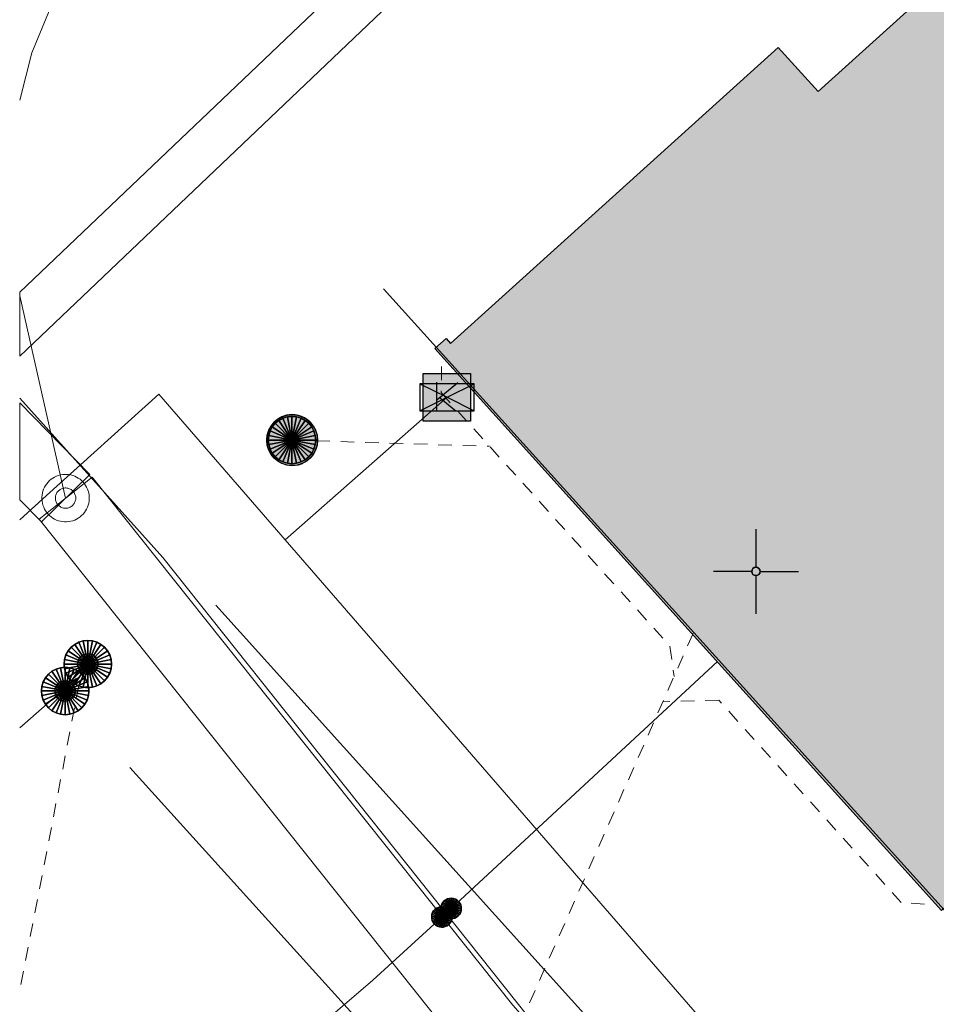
# Model space of a CAD drawing. Header units: metres. Extents: x 2695560 to 2696939, y 1260529 to 1262050.
# Tile 238 of 256: x 2695640 to 2695654, y 1261118 to 1261133. Entities that reach past the tile are written whole.
import ezdxf

# ---------------------------------------------------------------- set-up
doc = ezdxf.new("R2010")
doc.units = ezdxf.units.M
doc.linetypes.add('AUSGEZOGEN', pattern=[0])
doc.linetypes.add('VERDECKT2_S2', pattern=[0.36, 0.2, -0.16])
for name, color, linetype in [('XR$1$AV_Gebäudeflächen (BB)', 7, 'AUSGEZOGEN'), ('XR$1$AV_Koordinatennetzpunkte', 7, 'AUSGEZOGEN'), ('XR$1$AV_Linien (BB)', 7, 'AUSGEZOGEN'), ('XR$1$AW_LK_Schachtdeckel', 24, 'AUSGEZOGEN'), ('XR$1$Liegenschaftsgrenzen', 7, 'AUSGEZOGEN'), ('XR$1$PFAW', 255, 'AUSGEZOGEN'), ('XR$1$PFWFM', 255, 'AUSGEZOGEN'), ('XR$1$RP_Abstandslinie', 7, 'AUSGEZOGEN'), ('XR$1$TV_LK_KNOTEN', 92, 'AUSGEZOGEN')]:
    doc.layers.add(name, color=color, linetype=linetype)
for name, color, linetype, lineweight in [('XR$2$ABW-Linie-M-ungenau-tot', 6, 'AUSGEZOGEN', 18), ('XR$2$ABW-Linie-R-genau', 4, 'AUSGEZOGEN', 18), ('XR$2$ABW-Linie-R-ungenau', 4, 'VERDECKT2_S2', 18), ('XR$2$ABW-Punkt', 6, 'AUSGEZOGEN', 18), ('XR$2$ELE-Flaeche-oberirdisch', 1, 'AUSGEZOGEN', 18), ('XR$2$GAS-Linie-genau', 12, 'AUSGEZOGEN', 18), ('XR$2$GAS-Punkt', 12, 'AUSGEZOGEN', 18), ('XR$2$KOM-Flaeche-U-oberirdisch', 91, 'AUSGEZOGEN', 18), ('XR$2$KOM-Linie-U-genau', 91, 'AUSGEZOGEN', 18), ('XR$2$KOM-LinieFlaeche-U-genau', 91, 'AUSGEZOGEN', 18), ('XR$2$KOM-Punkt-U', 91, 'AUSGEZOGEN', 18)]:
    doc.layers.add(name, color=color, linetype=linetype, lineweight=lineweight)

# ---------------------------------------------------------------- blocks, each defined once
blk = doc.blocks.new('COMPLEXOBJECT_433')
at = {"layer": 'XR$1$AV_Linien (BB)', "color": 7, "linetype": 'AUSGEZOGEN', "transparency": 33554687}
blk.add_lwpolyline([(5640.763, 11122.104), (5654.337, 11107.093), (5658.999, 11101.891), (5688.312, 11069.393)], dxfattribs=at)
blk = doc.blocks.new('BAV2041')
at = {"color": 7, "transparency": 33554687}
for p, q in [((0, 0.5), (0, 0.05)), ((-0.05, 0), (-0.5, 0)), ((0.05, 0), (0.5, 0)), ((0, -0.05), (0, -0.5))]:
    blk.add_line(p, q, dxfattribs=at)
blk.add_circle((0, 0), 0.05, dxfattribs=at)
for start, end in [(90, 270), (270, 90)]:
    blk.add_arc((0, 0), 0.05, start, end, dxfattribs=at)
blk = doc.blocks.new('BAW2082')
at = {"layer": 'XR$1$PFAW', "transparency": 33554687}
blk.add_hatch(color=7, dxfattribs=at).paths.add_polyline_path([(0.509, -0.003), (0.499, 0.098), (0.469, 0.194), (0.42, 0.283), (0.354, 0.359), (0.274, 0.421), (0.183, 0.466), (0.085, 0.491), (-0.016, 0.496), (-0.116, 0.481), (-0.211, 0.446), (-0.297, 0.392), (-0.37, 0.323), (-0.428, 0.24), (-0.468, 0.147), (-0.488, 0.047), (-0.488, -0.054), (-0.468, -0.153), (-0.428, -0.246), (-0.37, -0.329), (-0.297, -0.398), (-0.211, -0.452), (-0.116, -0.487), (-0.016, -0.502), (0.085, -0.497), (0.183, -0.472), (0.274, -0.427), (0.354, -0.366), (0.42, -0.289), (0.469, -0.2), (0.499, -0.104)])
at = {"transparency": 33554687}
for start, end in [(91.1948, 268.8052), (268.8052, 91.1948)]:
    blk.add_arc((0.01, 0), 0.5, start, end, dxfattribs=at)
at = {"layer": 'XR$1$PFAW', "transparency": 33554687}
blk.add_circle((0.009, -0.003), 0.5, dxfattribs=at)
blk = doc.blocks.new('BTV1')
at = {"layer": 'XR$1$PFWFM', "transparency": 33554687}
blk.add_hatch(color=7, dxfattribs=at).paths.add_polyline_path([(-0.5, 0.5), (-0.5, -0.5), (0.5, -0.5), (0.5, 0.5)])
at = {"color": 92, "transparency": 33554687}
for p, q in [((-0.219, 0.321), (-0.219, -0.298)), ((-0.208, -0.05), (0.23, 0.31)), ((-0.159, 0.001), (0.192, -0.283))]:
    blk.add_line(p, q, dxfattribs=at)
blk.add_polyline3d([(-0.5, 0.5, 0.993), (0.5, 0.5, 0.993), (0.5, -0.5, 0.993), (-0.5, -0.5, 0.993)], close=True, dxfattribs=at)
blk = doc.blocks.new('KOM-BAUWERK-U')
at = {"layer": 'XR$2$KOM-Punkt-U', "linetype": 'AUSGEZOGEN', "lineweight": 25, "transparency": 33554687}
blk.add_polyline3d([(-400, -200, 2500), (400, -200, 2500), (400, 200, 2500), (-400, 200, 2500)], close=True, dxfattribs=at)
for points in [[(-400, 200, 2500), (0, 0, 2500), (400, -200, 2500)], [(-400, -200, 2500), (0, 0, 2500), (400, 200, 2500)]]:
    blk.add_polyline3d(points, dxfattribs=at)
blk = doc.blocks.new('GAS-BOGEN_VERTIKAL')
at = {"layer": 'XR$2$GAS-Punkt', "linetype": 'AUSGEZOGEN', "true_color": 0xc50000, "transparency": 33554687}
blk.add_hatch(color=12, dxfattribs=at).paths.add_polyline_path([(0, -150), (15, -149), (30, -147), (45, -143), (59, -138), (73, -131), (86, -123), (98, -114), (109, -103), (119, -92), (127, -79), (135, -66), (141, -52), (145, -38), (148, -23), (150, -8), (150, 8), (148, 23), (145, 38), (141, 52), (135, 66), (127, 79), (119, 92), (109, 103), (98, 114), (86, 123), (73, 131), (59, 138), (45, 143), (30, 147), (15, 149), (0, 150), (-15, 149), (-30, 147), (-45, 143), (-59, 138), (-73, 131), (-86, 123), (-98, 114), (-109, 103), (-119, 92), (-127, 79), (-135, 66), (-141, 52), (-145, 38), (-148, 23), (-150, 8), (-150, -8), (-148, -23), (-145, -38), (-141, -52), (-135, -66), (-127, -79), (-119, -92), (-109, -103), (-98, -114), (-86, -123), (-73, -131), (-59, -138), (-45, -143), (-30, -147), (-15, -149)])
at = {"layer": 'XR$2$GAS-Punkt', "linetype": 'AUSGEZOGEN', "lineweight": 25, "transparency": 33554687}
for points in [[(-29, 147, 2500), (0, 0, 2500), (-57, 139, 2500)], [(-29, 147), (0, 0), (-57, 139)], [(-29, 147, 2500), (-29, 147), (-57, 139), (-57, 139, 2500)], [(0, 150, 2500), (0, 0, 2500), (-29, 147, 2500)], [(0, 150), (0, 0), (-29, 147)], [(0, 150, 2500), (0, 150), (-29, 147), (-29, 147, 2500)], [(29, 147, 2500), (0, 0, 2500), (0, 150, 2500)], [(29, 147), (0, 0), (0, 150)], [(29, 147, 2500), (29, 147), (0, 150), (0, 150, 2500)], [(57, 139, 2500), (0, 0, 2500), (29, 147, 2500)], [(57, 139), (0, 0), (29, 147)], [(57, 139, 2500), (57, 139), (29, 147), (29, 147, 2500)], [(-147, 29, 2500), (0, 0, 2500), (-150, 0, 2500)], [(-147, 29), (0, 0), (-150, 0)], [(-147, 29, 2500), (-147, 29), (-150, 0), (-150, 0, 2500)], [(-150, 0, 2500), (0, 0, 2500), (-147, -29, 2500)], [(-150, 0), (0, 0), (-147, -29)], [(-139, 57, 2500), (0, 0, 2500), (-147, 29, 2500)], [(-139, 57), (0, 0), (-147, 29)], [(-139, 57, 2500), (-139, 57), (-147, 29), (-147, 29, 2500)], [(-147, -29, 2500), (0, 0, 2500), (-139, -57, 2500)], [(-147, -29), (0, 0), (-139, -57)], [(-125, 83, 2500), (0, 0, 2500), (-139, 57, 2500)], [(-125, 83), (0, 0), (-139, 57)], [(-125, 83, 2500), (-125, 83), (-139, 57), (-139, 57, 2500)], [(-139, -57, 2500), (0, 0, 2500), (-125, -83, 2500)], [(-139, -57), (0, 0), (-125, -83)], [(-106, 106, 2500), (0, 0, 2500), (-125, 83, 2500)], [(-106, 106), (0, 0), (-125, 83)], [(-106, 106, 2500), (-106, 106), (-125, 83), (-125, 83, 2500)], [(-125, -83, 2500), (0, 0, 2500), (-106, -106, 2500)], [(-125, -83), (0, 0), (-106, -106)], [(-83, 125, 2500), (0, 0, 2500), (-106, 106, 2500)], [(-83, 125), (0, 0), (-106, 106)], [(-83, 125, 2500), (-83, 125), (-106, 106), (-106, 106, 2500)], [(-106, -106, 2500), (0, 0, 2500), (-83, -125, 2500)], [(-106, -106), (0, 0), (-83, -125)], [(-57, 139, 2500), (0, 0, 2500), (-83, 125, 2500)], [(-57, 139), (0, 0), (-83, 125)], [(-57, 139, 2500), (-57, 139), (-83, 125), (-83, 125, 2500)], [(-83, -125, 2500), (0, 0, 2500), (-57, -139, 2500)], [(-83, -125), (0, 0), (-57, -139)], [(-57, -139, 2500), (0, 0, 2500), (-29, -147, 2500)], [(-57, -139), (0, 0), (-29, -147)], [(-29, -147, 2500), (0, 0, 2500), (0, -150, 2500)], [(-29, -147), (0, 0), (0, -150)], [(83, 125, 2500), (0, 0, 2500), (57, 139, 2500)], [(83, 125), (0, 0), (57, 139)], [(106, 106, 2500), (0, 0, 2500), (83, 125, 2500)], [(106, 106), (0, 0), (83, 125)], [(125, 83, 2500), (0, 0, 2500), (106, 106, 2500)], [(125, 83), (0, 0), (106, 106)], [(139, 57, 2500), (0, 0, 2500), (125, 83, 2500)], [(139, 57), (0, 0), (125, 83)], [(147, 29, 2500), (0, 0, 2500), (139, 57, 2500)], [(147, 29), (0, 0), (139, 57)], [(150, 0, 2500), (0, 0, 2500), (147, 29, 2500)], [(150, 0), (0, 0), (147, 29)], [(0, -150, 2500), (0, 0, 2500), (29, -147, 2500)], [(29, -147, 2500), (0, 0, 2500), (57, -139, 2500)], [(57, -139, 2500), (0, 0, 2500), (83, -125, 2500)], [(83, -125, 2500), (0, 0, 2500), (106, -106, 2500)], [(106, -106, 2500), (0, 0, 2500), (125, -83, 2500)], [(125, -83, 2500), (0, 0, 2500), (139, -57, 2500)], [(139, -57, 2500), (0, 0, 2500), (147, -29, 2500)], [(147, -29, 2500), (0, 0, 2500), (150, 0, 2500)], [(0, -150), (0, 0), (29, -147)], [(29, -147), (0, 0), (57, -139)], [(57, -139), (0, 0), (83, -125)], [(83, -125), (0, 0), (106, -106)], [(106, -106), (0, 0), (125, -83)], [(125, -83), (0, 0), (139, -57)], [(139, -57), (0, 0), (147, -29)], [(147, -29), (0, 0), (150, 0)], [(83, 125, 2500), (83, 125), (57, 139), (57, 139, 2500)], [(106, 106, 2500), (106, 106), (83, 125), (83, 125, 2500)], [(125, 83, 2500), (125, 83), (106, 106), (106, 106, 2500)], [(139, 57, 2500), (139, 57), (125, 83), (125, 83, 2500)], [(147, 29, 2500), (147, 29), (139, 57), (139, 57, 2500)], [(150, 0, 2500), (150, 0), (147, 29), (147, 29, 2500)], [(-150, 0, 2500), (-150, 0), (-147, -29), (-147, -29, 2500)], [(-147, -29, 2500), (-147, -29), (-139, -57), (-139, -57, 2500)], [(-139, -57, 2500), (-139, -57), (-125, -83), (-125, -83, 2500)], [(-125, -83, 2500), (-125, -83), (-106, -106), (-106, -106, 2500)], [(-106, -106, 2500), (-106, -106), (-83, -125), (-83, -125, 2500)], [(-83, -125, 2500), (-83, -125), (-57, -139), (-57, -139, 2500)], [(-57, -139, 2500), (-57, -139), (-29, -147), (-29, -147, 2500)], [(29, -147, 2500), (29, -147), (57, -139), (57, -139, 2500)], [(57, -139, 2500), (57, -139), (83, -125), (83, -125, 2500)], [(83, -125, 2500), (83, -125), (106, -106), (106, -106, 2500)], [(106, -106, 2500), (106, -106), (125, -83), (125, -83, 2500)], [(125, -83, 2500), (125, -83), (139, -57), (139, -57, 2500)], [(139, -57, 2500), (139, -57), (147, -29), (147, -29, 2500)], [(147, -29, 2500), (147, -29), (150, 0), (150, 0, 2500)], [(-29, -147, 2500), (-29, -147), (0, -150), (0, -150, 2500)], [(0, -150, 2500), (0, -150), (29, -147), (29, -147, 2500)]]:
    blk.add_3dface(points, dxfattribs=at)
blk = doc.blocks.new('ABW-SCHLAMMSAMMLER_RUND')
at = {"layer": 'XR$2$ABW-Punkt', "linetype": 'AUSGEZOGEN', "lineweight": 13, "transparency": 33554687}
for p, q in [((-70, 75, 2500), (70, 75, 2500)), ((-70, -75, 2500), (70, -75, 2500))]:
    blk.add_line(p, q, dxfattribs=at)
blk.add_polyline3d([(90, 0, 2500), (0, 0, 2500), (-90, 0, 2500)], dxfattribs=at)
at = {"layer": 'XR$2$ABW-Punkt', "linetype": 'AUSGEZOGEN', "lineweight": 25, "transparency": 33554687}
for points in [[(-29, 147, 2500), (0, 0, 2500), (-57, 139, 2500)], [(-29, 147), (0, 0), (-57, 139)], [(-29, 147, 2500), (-29, 147), (-57, 139), (-57, 139, 2500)], [(0, 150, 2500), (0, 0, 2500), (-29, 147, 2500)], [(0, 150), (0, 0), (-29, 147)], [(0, 150, 2500), (0, 150), (-29, 147), (-29, 147, 2500)], [(29, 147, 2500), (0, 0, 2500), (0, 150, 2500)], [(29, 147), (0, 0), (0, 150)], [(29, 147, 2500), (29, 147), (0, 150), (0, 150, 2500)], [(57, 139, 2500), (0, 0, 2500), (29, 147, 2500)], [(57, 139), (0, 0), (29, 147)], [(57, 139, 2500), (57, 139), (29, 147), (29, 147, 2500)], [(-147, 29, 2500), (0, 0, 2500), (-150, 0, 2500)], [(-147, 29), (0, 0), (-150, 0)], [(-147, 29, 2500), (-147, 29), (-150, 0), (-150, 0, 2500)], [(-150, 0, 2500), (0, 0, 2500), (-147, -29, 2500)], [(-150, 0), (0, 0), (-147, -29)], [(-139, 57, 2500), (0, 0, 2500), (-147, 29, 2500)], [(-139, 57), (0, 0), (-147, 29)], [(-139, 57, 2500), (-139, 57), (-147, 29), (-147, 29, 2500)], [(-147, -29, 2500), (0, 0, 2500), (-139, -57, 2500)], [(-147, -29), (0, 0), (-139, -57)], [(-125, 83, 2500), (0, 0, 2500), (-139, 57, 2500)], [(-125, 83), (0, 0), (-139, 57)], [(-125, 83, 2500), (-125, 83), (-139, 57), (-139, 57, 2500)], [(-139, -57, 2500), (0, 0, 2500), (-125, -83, 2500)], [(-139, -57), (0, 0), (-125, -83)], [(-106, 106, 2500), (0, 0, 2500), (-125, 83, 2500)], [(-106, 106), (0, 0), (-125, 83)], [(-106, 106, 2500), (-106, 106), (-125, 83), (-125, 83, 2500)], [(-125, -83, 2500), (0, 0, 2500), (-106, -106, 2500)], [(-125, -83), (0, 0), (-106, -106)], [(-83, 125, 2500), (0, 0, 2500), (-106, 106, 2500)], [(-83, 125), (0, 0), (-106, 106)], [(-83, 125, 2500), (-83, 125), (-106, 106), (-106, 106, 2500)], [(-106, -106, 2500), (0, 0, 2500), (-83, -125, 2500)], [(-106, -106), (0, 0), (-83, -125)], [(-57, 139, 2500), (0, 0, 2500), (-83, 125, 2500)], [(-57, 139), (0, 0), (-83, 125)], [(-57, 139, 2500), (-57, 139), (-83, 125), (-83, 125, 2500)], [(-83, -125, 2500), (0, 0, 2500), (-57, -139, 2500)], [(-83, -125), (0, 0), (-57, -139)], [(-57, -139, 2500), (0, 0, 2500), (-29, -147, 2500)], [(-57, -139), (0, 0), (-29, -147)], [(-29, -147, 2500), (0, 0, 2500), (0, -150, 2500)], [(-29, -147), (0, 0), (0, -150)], [(83, 125, 2500), (0, 0, 2500), (57, 139, 2500)], [(83, 125), (0, 0), (57, 139)], [(106, 106, 2500), (0, 0, 2500), (83, 125, 2500)], [(106, 106), (0, 0), (83, 125)], [(125, 83, 2500), (0, 0, 2500), (106, 106, 2500)], [(125, 83), (0, 0), (106, 106)], [(139, 57, 2500), (0, 0, 2500), (125, 83, 2500)], [(139, 57), (0, 0), (125, 83)], [(147, 29, 2500), (0, 0, 2500), (139, 57, 2500)], [(147, 29), (0, 0), (139, 57)], [(150, 0, 2500), (0, 0, 2500), (147, 29, 2500)], [(150, 0), (0, 0), (147, 29)], [(0, -150, 2500), (0, 0, 2500), (29, -147, 2500)], [(29, -147, 2500), (0, 0, 2500), (57, -139, 2500)], [(57, -139, 2500), (0, 0, 2500), (83, -125, 2500)], [(83, -125, 2500), (0, 0, 2500), (106, -106, 2500)], [(106, -106, 2500), (0, 0, 2500), (125, -83, 2500)], [(125, -83, 2500), (0, 0, 2500), (139, -57, 2500)], [(139, -57, 2500), (0, 0, 2500), (147, -29, 2500)], [(147, -29, 2500), (0, 0, 2500), (150, 0, 2500)], [(0, -150), (0, 0), (29, -147)], [(29, -147), (0, 0), (57, -139)], [(57, -139), (0, 0), (83, -125)], [(83, -125), (0, 0), (106, -106)], [(106, -106), (0, 0), (125, -83)], [(125, -83), (0, 0), (139, -57)], [(139, -57), (0, 0), (147, -29)], [(147, -29), (0, 0), (150, 0)], [(83, 125, 2500), (83, 125), (57, 139), (57, 139, 2500)], [(106, 106, 2500), (106, 106), (83, 125), (83, 125, 2500)], [(125, 83, 2500), (125, 83), (106, 106), (106, 106, 2500)], [(139, 57, 2500), (139, 57), (125, 83), (125, 83, 2500)], [(147, 29, 2500), (147, 29), (139, 57), (139, 57, 2500)], [(150, 0, 2500), (150, 0), (147, 29), (147, 29, 2500)], [(-150, 0, 2500), (-150, 0), (-147, -29), (-147, -29, 2500)], [(-147, -29, 2500), (-147, -29), (-139, -57), (-139, -57, 2500)], [(-139, -57, 2500), (-139, -57), (-125, -83), (-125, -83, 2500)], [(-125, -83, 2500), (-125, -83), (-106, -106), (-106, -106, 2500)], [(-106, -106, 2500), (-106, -106), (-83, -125), (-83, -125, 2500)], [(-83, -125, 2500), (-83, -125), (-57, -139), (-57, -139, 2500)], [(-57, -139, 2500), (-57, -139), (-29, -147), (-29, -147, 2500)], [(29, -147, 2500), (29, -147), (57, -139), (57, -139, 2500)], [(57, -139, 2500), (57, -139), (83, -125), (83, -125, 2500)], [(83, -125, 2500), (83, -125), (106, -106), (106, -106, 2500)], [(106, -106, 2500), (106, -106), (125, -83), (125, -83, 2500)], [(125, -83, 2500), (125, -83), (139, -57), (139, -57, 2500)], [(139, -57, 2500), (139, -57), (147, -29), (147, -29, 2500)], [(147, -29, 2500), (147, -29), (150, 0), (150, 0, 2500)], [(-29, -147, 2500), (-29, -147), (0, -150), (0, -150, 2500)], [(0, -150, 2500), (0, -150), (29, -147), (29, -147, 2500)]]:
    blk.add_3dface(points, dxfattribs=at)
blk = doc.blocks.new('ABW-KONTROLLSCHACHT')
at = {"layer": 'XR$2$ABW-Punkt', "linetype": 'AUSGEZOGEN', "lineweight": 25, "transparency": 33554687}
for points in [[(-194, 291, 2500), (0, 0, 2500), (-247, 247, 2500)], [(-194, 291), (0, 0), (-247, 247)], [(-194, 291, 2500), (-194, 291), (-247, 247), (-247, 247, 2500)], [(-134, 323, 2500), (0, 0, 2500), (-194, 291, 2500)], [(-134, 323), (0, 0), (-194, 291)], [(-134, 323, 2500), (-134, 323), (-194, 291), (-194, 291, 2500)], [(-68, 343, 2500), (0, 0, 2500), (-134, 323, 2500)], [(-68, 343), (0, 0), (-134, 323)], [(-68, 343, 2500), (-68, 343), (-134, 323), (-134, 323, 2500)], [(0, 350, 2500), (0, 0, 2500), (-68, 343, 2500)], [(0, 350), (0, 0), (-68, 343)], [(0, 350, 2500), (0, 350), (-68, 343), (-68, 343, 2500)], [(68, 343, 2500), (0, 0, 2500), (0, 350, 2500)], [(68, 343), (0, 0), (0, 350)], [(68, 343, 2500), (68, 343), (0, 350), (0, 350, 2500)], [(134, 323, 2500), (0, 0, 2500), (68, 343, 2500)], [(134, 323), (0, 0), (68, 343)], [(194, 291, 2500), (0, 0, 2500), (134, 323, 2500)], [(194, 291), (0, 0), (134, 323)], [(247, 247, 2500), (0, 0, 2500), (194, 291, 2500)], [(247, 247), (0, 0), (194, 291)], [(134, 323, 2500), (134, 323), (68, 343), (68, 343, 2500)], [(194, 291, 2500), (194, 291), (134, 323), (134, 323, 2500)], [(247, 247, 2500), (247, 247), (194, 291), (194, 291, 2500)], [(-291, 194, 2500), (0, 0, 2500), (-323, 134, 2500)], [(-291, 194), (0, 0), (-323, 134)], [(-291, 194, 2500), (-291, 194), (-323, 134), (-323, 134, 2500)], [(-247, 247, 2500), (0, 0, 2500), (-291, 194, 2500)], [(-247, 247), (0, 0), (-291, 194)], [(-247, 247, 2500), (-247, 247), (-291, 194), (-291, 194, 2500)], [(291, 194, 2500), (0, 0, 2500), (247, 247, 2500)], [(291, 194), (0, 0), (247, 247)], [(323, 134, 2500), (0, 0, 2500), (291, 194, 2500)], [(323, 134), (0, 0), (291, 194)], [(291, 194, 2500), (291, 194), (247, 247), (247, 247, 2500)], [(323, 134, 2500), (323, 134), (291, 194), (291, 194, 2500)], [(-343, 68, 2500), (0, 0, 2500), (-350, 0, 2500)], [(-343, 68), (0, 0), (-350, 0)], [(-343, 68, 2500), (-343, 68), (-350, 0), (-350, 0, 2500)], [(-350, 0, 2500), (0, 0, 2500), (-343, -68, 2500)], [(-350, 0), (0, 0), (-343, -68)], [(-323, 134, 2500), (0, 0, 2500), (-343, 68, 2500)], [(-323, 134), (0, 0), (-343, 68)], [(-323, 134, 2500), (-323, 134), (-343, 68), (-343, 68, 2500)], [(-343, -68, 2500), (0, 0, 2500), (-323, -134, 2500)], [(-343, -68), (0, 0), (-323, -134)], [(-323, -134, 2500), (0, 0, 2500), (-291, -194, 2500)], [(-323, -134), (0, 0), (-291, -194)], [(-291, -194, 2500), (0, 0, 2500), (-247, -247, 2500)], [(-291, -194), (0, 0), (-247, -247)], [(-247, -247, 2500), (0, 0, 2500), (-194, -291, 2500)], [(-247, -247), (0, 0), (-194, -291)], [(-194, -291, 2500), (0, 0, 2500), (-134, -323, 2500)], [(-194, -291), (0, 0), (-134, -323)], [(-134, -323, 2500), (0, 0, 2500), (-68, -343, 2500)], [(-134, -323), (0, 0), (-68, -343)], [(-68, -343, 2500), (0, 0, 2500), (0, -350, 2500)], [(-68, -343), (0, 0), (0, -350)], [(343, 68, 2500), (0, 0, 2500), (323, 134, 2500)], [(343, 68), (0, 0), (323, 134)], [(350, 0, 2500), (0, 0, 2500), (343, 68, 2500)], [(350, 0), (0, 0), (343, 68)], [(0, -350, 2500), (0, 0, 2500), (68, -343, 2500)], [(68, -343, 2500), (0, 0, 2500), (134, -323, 2500)], [(134, -323, 2500), (0, 0, 2500), (194, -291, 2500)], [(194, -291, 2500), (0, 0, 2500), (247, -247, 2500)], [(247, -247, 2500), (0, 0, 2500), (291, -194, 2500)], [(291, -194, 2500), (0, 0, 2500), (323, -134, 2500)], [(323, -134, 2500), (0, 0, 2500), (343, -68, 2500)], [(343, -68, 2500), (0, 0, 2500), (350, 0, 2500)], [(0, -350), (0, 0), (68, -343)], [(68, -343), (0, 0), (134, -323)], [(134, -323), (0, 0), (194, -291)], [(194, -291), (0, 0), (247, -247)], [(247, -247), (0, 0), (291, -194)], [(291, -194), (0, 0), (323, -134)], [(323, -134), (0, 0), (343, -68)], [(343, -68), (0, 0), (350, 0)], [(343, 68, 2500), (343, 68), (323, 134), (323, 134, 2500)], [(350, 0, 2500), (350, 0), (343, 68), (343, 68, 2500)], [(-350, 0, 2500), (-350, 0), (-343, -68), (-343, -68, 2500)], [(-343, -68, 2500), (-343, -68), (-323, -134), (-323, -134, 2500)], [(-323, -134, 2500), (-323, -134), (-291, -194), (-291, -194, 2500)], [(291, -194, 2500), (291, -194), (323, -134), (323, -134, 2500)], [(323, -134, 2500), (323, -134), (343, -68), (343, -68, 2500)], [(343, -68, 2500), (343, -68), (350, 0), (350, 0, 2500)], [(-291, -194, 2500), (-291, -194), (-247, -247), (-247, -247, 2500)], [(-247, -247, 2500), (-247, -247), (-194, -291), (-194, -291, 2500)], [(194, -291, 2500), (194, -291), (247, -247), (247, -247, 2500)], [(247, -247, 2500), (247, -247), (291, -194), (291, -194, 2500)], [(-194, -291, 2500), (-194, -291), (-134, -323), (-134, -323, 2500)], [(-134, -323, 2500), (-134, -323), (-68, -343), (-68, -343, 2500)], [(-68, -343, 2500), (-68, -343), (0, -350), (0, -350, 2500)], [(0, -350, 2500), (0, -350), (68, -343), (68, -343, 2500)], [(68, -343, 2500), (68, -343), (134, -323), (134, -323, 2500)], [(134, -323, 2500), (134, -323), (194, -291), (194, -291, 2500)]]:
    blk.add_3dface(points, dxfattribs=at)
blk = doc.blocks.new('ABW-EINLAUFSCHACHT_RUND')
at = {"layer": 'XR$2$ABW-Linie-M-ungenau-tot', "linetype": 'AUSGEZOGEN', "lineweight": 25, "transparency": 33554687}
for points in [[(-29, 147, 2500), (0, 0, 2500), (-57, 139, 2500)], [(-29, 147), (0, 0), (-57, 139)], [(-29, 147, 2500), (-29, 147), (-57, 139), (-57, 139, 2500)], [(0, 150, 2500), (0, 0, 2500), (-29, 147, 2500)], [(0, 150), (0, 0), (-29, 147)], [(0, 150, 2500), (0, 150), (-29, 147), (-29, 147, 2500)], [(29, 147, 2500), (0, 0, 2500), (0, 150, 2500)], [(29, 147), (0, 0), (0, 150)], [(29, 147, 2500), (29, 147), (0, 150), (0, 150, 2500)], [(57, 139, 2500), (0, 0, 2500), (29, 147, 2500)], [(57, 139), (0, 0), (29, 147)], [(57, 139, 2500), (57, 139), (29, 147), (29, 147, 2500)], [(-147, 29, 2500), (0, 0, 2500), (-150, 0, 2500)], [(-147, 29), (0, 0), (-150, 0)], [(-147, 29, 2500), (-147, 29), (-150, 0), (-150, 0, 2500)], [(-150, 0, 2500), (0, 0, 2500), (-147, -29, 2500)], [(-150, 0), (0, 0), (-147, -29)], [(-150, 0, 2500), (-150, 0), (-147, -29), (-147, -29, 2500)], [(-139, 57, 2500), (0, 0, 2500), (-147, 29, 2500)], [(-139, 57), (0, 0), (-147, 29)], [(-139, 57, 2500), (-139, 57), (-147, 29), (-147, 29, 2500)], [(-147, -29, 2500), (0, 0, 2500), (-139, -57, 2500)], [(-147, -29), (0, 0), (-139, -57)], [(-125, 83, 2500), (0, 0, 2500), (-139, 57, 2500)], [(-125, 83), (0, 0), (-139, 57)], [(-125, 83, 2500), (-125, 83), (-139, 57), (-139, 57, 2500)], [(-139, -57, 2500), (0, 0, 2500), (-125, -83, 2500)], [(-139, -57), (0, 0), (-125, -83)], [(-106, 106, 2500), (0, 0, 2500), (-125, 83, 2500)], [(-106, 106), (0, 0), (-125, 83)], [(-106, 106, 2500), (-106, 106), (-125, 83), (-125, 83, 2500)], [(-125, -83, 2500), (0, 0, 2500), (-106, -106, 2500)], [(-125, -83), (0, 0), (-106, -106)], [(-83, 125, 2500), (0, 0, 2500), (-106, 106, 2500)], [(-83, 125), (0, 0), (-106, 106)], [(-83, 125, 2500), (-83, 125), (-106, 106), (-106, 106, 2500)], [(-106, -106, 2500), (0, 0, 2500), (-83, -125, 2500)], [(-106, -106), (0, 0), (-83, -125)], [(-57, 139, 2500), (0, 0, 2500), (-83, 125, 2500)], [(-57, 139), (0, 0), (-83, 125)], [(-57, 139, 2500), (-57, 139), (-83, 125), (-83, 125, 2500)], [(-83, -125, 2500), (0, 0, 2500), (-57, -139, 2500)], [(-83, -125), (0, 0), (-57, -139)], [(-57, -139, 2500), (0, 0, 2500), (-29, -147, 2500)], [(-57, -139), (0, 0), (-29, -147)], [(-29, -147, 2500), (0, 0, 2500), (0, -150, 2500)], [(-29, -147), (0, 0), (0, -150)], [(83, 125, 2500), (0, 0, 2500), (57, 139, 2500)], [(83, 125), (0, 0), (57, 139)], [(106, 106, 2500), (0, 0, 2500), (83, 125, 2500)], [(106, 106), (0, 0), (83, 125)], [(125, 83, 2500), (0, 0, 2500), (106, 106, 2500)], [(125, 83), (0, 0), (106, 106)], [(139, 57, 2500), (0, 0, 2500), (125, 83, 2500)], [(139, 57), (0, 0), (125, 83)], [(147, 29, 2500), (0, 0, 2500), (139, 57, 2500)], [(147, 29), (0, 0), (139, 57)], [(150, 0, 2500), (0, 0, 2500), (147, 29, 2500)], [(150, 0), (0, 0), (147, 29)], [(0, -150, 2500), (0, 0, 2500), (29, -147, 2500)], [(29, -147, 2500), (0, 0, 2500), (57, -139, 2500)], [(57, -139, 2500), (0, 0, 2500), (83, -125, 2500)], [(83, -125, 2500), (0, 0, 2500), (106, -106, 2500)], [(106, -106, 2500), (0, 0, 2500), (125, -83, 2500)], [(125, -83, 2500), (0, 0, 2500), (139, -57, 2500)], [(139, -57, 2500), (0, 0, 2500), (147, -29, 2500)], [(147, -29, 2500), (0, 0, 2500), (150, 0, 2500)], [(0, -150), (0, 0), (29, -147)], [(29, -147), (0, 0), (57, -139)], [(57, -139), (0, 0), (83, -125)], [(83, -125), (0, 0), (106, -106)], [(106, -106), (0, 0), (125, -83)], [(125, -83), (0, 0), (139, -57)], [(139, -57), (0, 0), (147, -29)], [(147, -29), (0, 0), (150, 0)], [(83, 125, 2500), (83, 125), (57, 139), (57, 139, 2500)], [(106, 106, 2500), (106, 106), (83, 125), (83, 125, 2500)], [(125, 83, 2500), (125, 83), (106, 106), (106, 106, 2500)], [(139, 57, 2500), (139, 57), (125, 83), (125, 83, 2500)], [(147, 29, 2500), (147, 29), (139, 57), (139, 57, 2500)], [(150, 0, 2500), (150, 0), (147, 29), (147, 29, 2500)], [(147, -29, 2500), (147, -29), (150, 0), (150, 0, 2500)], [(-147, -29, 2500), (-147, -29), (-139, -57), (-139, -57, 2500)], [(-139, -57, 2500), (-139, -57), (-125, -83), (-125, -83, 2500)], [(-125, -83, 2500), (-125, -83), (-106, -106), (-106, -106, 2500)], [(-106, -106, 2500), (-106, -106), (-83, -125), (-83, -125, 2500)], [(-83, -125, 2500), (-83, -125), (-57, -139), (-57, -139, 2500)], [(-57, -139, 2500), (-57, -139), (-29, -147), (-29, -147, 2500)], [(29, -147, 2500), (29, -147), (57, -139), (57, -139, 2500)], [(57, -139, 2500), (57, -139), (83, -125), (83, -125, 2500)], [(83, -125, 2500), (83, -125), (106, -106), (106, -106, 2500)], [(106, -106, 2500), (106, -106), (125, -83), (125, -83, 2500)], [(125, -83, 2500), (125, -83), (139, -57), (139, -57, 2500)], [(139, -57, 2500), (139, -57), (147, -29), (147, -29, 2500)], [(-29, -147, 2500), (-29, -147), (0, -150), (0, -150, 2500)], [(0, -150, 2500), (0, -150), (29, -147), (29, -147, 2500)]]:
    blk.add_3dface(points, dxfattribs=at)
blk = doc.blocks.new('ABW-DECKEL')
at = {"layer": 'XR$2$ABW-Punkt', "linetype": 'AUSGEZOGEN', "lineweight": 25, "transparency": 33554687}
for points in [[(-194, 291, 2500), (0, 0, 2500), (-247, 247, 2500)], [(-194, 291), (0, 0), (-247, 247)], [(-194, 291, 2500), (-194, 291), (-247, 247), (-247, 247, 2500)], [(-134, 323, 2500), (0, 0, 2500), (-194, 291, 2500)], [(-134, 323), (0, 0), (-194, 291)], [(-134, 323, 2500), (-134, 323), (-194, 291), (-194, 291, 2500)], [(-68, 343, 2500), (0, 0, 2500), (-134, 323, 2500)], [(-68, 343), (0, 0), (-134, 323)], [(-68, 343, 2500), (-68, 343), (-134, 323), (-134, 323, 2500)], [(0, 350, 2500), (0, 0, 2500), (-68, 343, 2500)], [(0, 350), (0, 0), (-68, 343)], [(0, 350, 2500), (0, 350), (-68, 343), (-68, 343, 2500)], [(68, 343, 2500), (0, 0, 2500), (0, 350, 2500)], [(68, 343), (0, 0), (0, 350)], [(68, 343, 2500), (68, 343), (0, 350), (0, 350, 2500)], [(134, 323, 2500), (0, 0, 2500), (68, 343, 2500)], [(134, 323), (0, 0), (68, 343)], [(194, 291, 2500), (0, 0, 2500), (134, 323, 2500)], [(194, 291), (0, 0), (134, 323)], [(247, 247, 2500), (0, 0, 2500), (194, 291, 2500)], [(247, 247), (0, 0), (194, 291)], [(134, 323, 2500), (134, 323), (68, 343), (68, 343, 2500)], [(194, 291, 2500), (194, 291), (134, 323), (134, 323, 2500)], [(247, 247, 2500), (247, 247), (194, 291), (194, 291, 2500)], [(-291, 194, 2500), (0, 0, 2500), (-323, 134, 2500)], [(-291, 194), (0, 0), (-323, 134)], [(-291, 194, 2500), (-291, 194), (-323, 134), (-323, 134, 2500)], [(-247, 247, 2500), (0, 0, 2500), (-291, 194, 2500)], [(-247, 247), (0, 0), (-291, 194)], [(-247, 247, 2500), (-247, 247), (-291, 194), (-291, 194, 2500)], [(291, 194, 2500), (0, 0, 2500), (247, 247, 2500)], [(291, 194), (0, 0), (247, 247)], [(323, 134, 2500), (0, 0, 2500), (291, 194, 2500)], [(323, 134), (0, 0), (291, 194)], [(291, 194, 2500), (291, 194), (247, 247), (247, 247, 2500)], [(323, 134, 2500), (323, 134), (291, 194), (291, 194, 2500)], [(-343, 68, 2500), (0, 0, 2500), (-350, 0, 2500)], [(-343, 68), (0, 0), (-350, 0)], [(-343, 68, 2500), (-343, 68), (-350, 0), (-350, 0, 2500)], [(-350, 0, 2500), (0, 0, 2500), (-343, -68, 2500)], [(-350, 0), (0, 0), (-343, -68)], [(-323, 134, 2500), (0, 0, 2500), (-343, 68, 2500)], [(-323, 134), (0, 0), (-343, 68)], [(-323, 134, 2500), (-323, 134), (-343, 68), (-343, 68, 2500)], [(-343, -68, 2500), (0, 0, 2500), (-323, -134, 2500)], [(-343, -68), (0, 0), (-323, -134)], [(-323, -134, 2500), (0, 0, 2500), (-291, -194, 2500)], [(-323, -134), (0, 0), (-291, -194)], [(-291, -194, 2500), (0, 0, 2500), (-247, -247, 2500)], [(-291, -194), (0, 0), (-247, -247)], [(-247, -247, 2500), (0, 0, 2500), (-194, -291, 2500)], [(-247, -247), (0, 0), (-194, -291)], [(-194, -291, 2500), (0, 0, 2500), (-134, -323, 2500)], [(-194, -291), (0, 0), (-134, -323)], [(-134, -323, 2500), (0, 0, 2500), (-68, -343, 2500)], [(-134, -323), (0, 0), (-68, -343)], [(-68, -343, 2500), (0, 0, 2500), (0, -350, 2500)], [(-68, -343), (0, 0), (0, -350)], [(343, 68, 2500), (0, 0, 2500), (323, 134, 2500)], [(343, 68), (0, 0), (323, 134)], [(350, 0, 2500), (0, 0, 2500), (343, 68, 2500)], [(350, 0), (0, 0), (343, 68)], [(0, -350, 2500), (0, 0, 2500), (68, -343, 2500)], [(68, -343, 2500), (0, 0, 2500), (134, -323, 2500)], [(134, -323, 2500), (0, 0, 2500), (194, -291, 2500)], [(194, -291, 2500), (0, 0, 2500), (247, -247, 2500)], [(247, -247, 2500), (0, 0, 2500), (291, -194, 2500)], [(291, -194, 2500), (0, 0, 2500), (323, -134, 2500)], [(323, -134, 2500), (0, 0, 2500), (343, -68, 2500)], [(343, -68, 2500), (0, 0, 2500), (350, 0, 2500)], [(0, -350), (0, 0), (68, -343)], [(68, -343), (0, 0), (134, -323)], [(134, -323), (0, 0), (194, -291)], [(194, -291), (0, 0), (247, -247)], [(247, -247), (0, 0), (291, -194)], [(291, -194), (0, 0), (323, -134)], [(323, -134), (0, 0), (343, -68)], [(343, -68), (0, 0), (350, 0)], [(343, 68, 2500), (343, 68), (323, 134), (323, 134, 2500)], [(350, 0, 2500), (350, 0), (343, 68), (343, 68, 2500)], [(-350, 0, 2500), (-350, 0), (-343, -68), (-343, -68, 2500)], [(-343, -68, 2500), (-343, -68), (-323, -134), (-323, -134, 2500)], [(-323, -134, 2500), (-323, -134), (-291, -194), (-291, -194, 2500)], [(291, -194, 2500), (291, -194), (323, -134), (323, -134, 2500)], [(323, -134, 2500), (323, -134), (343, -68), (343, -68, 2500)], [(343, -68, 2500), (343, -68), (350, 0), (350, 0, 2500)], [(-291, -194, 2500), (-291, -194), (-247, -247), (-247, -247, 2500)], [(-247, -247, 2500), (-247, -247), (-194, -291), (-194, -291, 2500)], [(194, -291, 2500), (194, -291), (247, -247), (247, -247, 2500)], [(247, -247, 2500), (247, -247), (291, -194), (291, -194, 2500)], [(-194, -291, 2500), (-194, -291), (-134, -323), (-134, -323, 2500)], [(-134, -323, 2500), (-134, -323), (-68, -343), (-68, -343, 2500)], [(-68, -343, 2500), (-68, -343), (0, -350), (0, -350, 2500)], [(0, -350, 2500), (0, -350), (68, -343), (68, -343, 2500)], [(68, -343, 2500), (68, -343), (134, -323), (134, -323, 2500)], [(134, -323, 2500), (134, -323), (194, -291), (194, -291, 2500)]]:
    blk.add_3dface(points, dxfattribs=at)

msp = doc.modelspace()

# ---------------------------------------------------------------- hatches: boundary and pattern name
at = {"layer": 'XR$1$AV_Gebäudeflächen (BB)', "true_color": 0xd2d2d2, "transparency": 33554687}
msp.add_hatch(color=254, dxfattribs=at).paths.add_polyline_path([(2695662.071, 1261127.463), (2695667.932, 1261132.734), (2695668.142, 1261132.922), (2695668.209, 1261132.848), (2695668.38, 1261133.002), (2695660.855, 1261141.317), (2695660.684, 1261141.163), (2695660.751, 1261141.088), (2695655.932, 1261136.732), (2695656.522, 1261136.079), (2695651.889, 1261131.89), (2695651.299, 1261132.543), (2695646.465, 1261128.173), (2695646.398, 1261128.247), (2695646.234, 1261128.099), (2695653.707, 1261119.807), (2695653.871, 1261119.954), (2695653.804, 1261120.029)])

# ---------------------------------------------------------------- linework, layer by layer
at = {"layer": 'XR$1$AV_Linien (BB)', "color": 7, "linetype": 'AUSGEZOGEN', "transparency": 33554687}
msp.add_line((2695657.18, 1261108.58), (2695643.002, 1261124.311), dxfattribs=at)
msp.add_lwpolyline([(2695653.804, 1261120.029), (2695653.871, 1261119.954), (2695653.707, 1261119.807), (2695646.234, 1261128.099), (2695646.398, 1261128.247), (2695646.465, 1261128.173), (2695651.299, 1261132.543), (2695651.889, 1261131.89), (2695656.522, 1261136.079), (2695655.932, 1261136.732), (2695660.751, 1261141.088), (2695660.684, 1261141.163), (2695660.855, 1261141.317), (2695668.38, 1261133.002), (2695668.209, 1261132.848), (2695668.142, 1261132.922), (2695667.932, 1261132.734)], dxfattribs=at)
at = {"layer": 'XR$1$Liegenschaftsgrenzen', "color": 7, "linetype": 'AUSGEZOGEN', "transparency": 33554687}
msp.add_line((2695643.002, 1261124.311), (2695657.18, 1261108.58), dxfattribs=at)
at = {"layer": 'XR$1$RP_Abstandslinie', "color": 7, "linetype": 'AUSGEZOGEN', "transparency": 33554687}
msp.add_lwpolyline([(2695645.476, 1261128.982), (2695649.87, 1261124.11), (2695683.37, 1261086.98), (2695724.37, 1261041.53), (2695738.82, 1261055.35), (2695742.27, 1261051.74)], dxfattribs=at)
at = {"layer": 'XR$2$ABW-Linie-R-genau', "linetype": 'AUSGEZOGEN', "transparency": 33554687}
msp.add_line((2695640.107, 1261122.502), (2695640.944, 1261123.236), dxfattribs=at)
at = {"layer": 'XR$2$ABW-Linie-R-ungenau', "linetype": 'VERDECKT2_S2', "transparency": 33554687}
for p, q in [((2695644.124, 1261126.748), (2695647.04, 1261126.656)), ((2695650.042, 1261123.893), (2695644.92, 1261112.321)), ((2695640.984, 1261123.15), (2695640.107, 1261118.615))]:
    msp.add_line(p, q, dxfattribs=at)
for points in [[(2695646.332, 1261127.834), (2695646.326, 1261127.448), (2695649.7, 1261123.708), (2695649.762, 1261123.258)], [(2695653.457, 1261119.897), (2695653.114, 1261119.923), (2695650.421, 1261122.909), (2695649.597, 1261122.887)]]:
    msp.add_lwpolyline(points, dxfattribs=at)
at = {"layer": 'XR$2$ELE-Flaeche-oberirdisch', "transparency": 33554687}
msp.add_lwpolyline([(2695640.107, 1261127.988), (2695651.096, 1261138.456), (2695650.623, 1261138.951), (2695640.107, 1261128.933), (2695640.107, 1261127.988)], close=True, dxfattribs=at)
at = {"layer": 'XR$2$GAS-Linie-genau', "linetype": 'AUSGEZOGEN', "transparency": 33554687}
for p, q in [((2695646.473, 1261119.835), (2695650.4, 1261123.481)), ((2695646.335, 1261119.709), (2695646.473, 1261119.835))]:
    msp.add_line(p, q, dxfattribs=at)
msp.add_lwpolyline([(2695640.107, 1261114.311), (2695645.316, 1261118.779), (2695646.335, 1261119.709)], dxfattribs=at)
at = {"layer": 'XR$2$KOM-Flaeche-U-oberirdisch', "transparency": 33554687}
for points in [[(2695640.547, 1261126.149), (2695640.571, 1261126.169), (2695640.596, 1261126.186), (2695640.622, 1261126.202), (2695640.65, 1261126.214), (2695640.678, 1261126.225), (2695640.708, 1261126.233), (2695640.738, 1261126.238), (2695640.768, 1261126.241), (2695640.799, 1261126.241), (2695640.829, 1261126.238), (2695640.859, 1261126.233), (2695640.889, 1261126.225), (2695640.918, 1261126.215), (2695640.945, 1261126.202), (2695640.972, 1261126.186), (2695640.997, 1261126.169), (2695641.02, 1261126.149), (2695641.042, 1261126.128), (2695641.061, 1261126.104), (2695641.079, 1261126.079), (2695641.094, 1261126.053), (2695641.107, 1261126.025), (2695641.118, 1261125.997), (2695641.126, 1261125.967), (2695641.131, 1261125.937), (2695641.134, 1261125.907), (2695641.134, 1261125.876), (2695641.131, 1261125.846), (2695641.126, 1261125.816), (2695641.118, 1261125.786), (2695641.107, 1261125.757), (2695641.094, 1261125.73), (2695641.079, 1261125.703), (2695641.062, 1261125.678), (2695641.042, 1261125.655), (2695641.02, 1261125.633), (2695640.997, 1261125.614), (2695640.972, 1261125.596), (2695640.946, 1261125.581), (2695640.918, 1261125.568), (2695640.889, 1261125.557), (2695640.86, 1261125.55), (2695640.83, 1261125.544), (2695640.799, 1261125.542), (2695640.769, 1261125.541), (2695640.738, 1261125.544), (2695640.708, 1261125.549), (2695640.679, 1261125.557), (2695640.65, 1261125.568), (2695640.622, 1261125.581), (2695640.596, 1261125.596), (2695640.571, 1261125.613), (2695640.548, 1261125.633), (2695640.526, 1261125.655), (2695640.506, 1261125.678), (2695640.489, 1261125.703), (2695640.473, 1261125.729), (2695640.461, 1261125.757), (2695640.45, 1261125.786), (2695640.442, 1261125.815), (2695640.437, 1261125.845), (2695640.434, 1261125.876), (2695640.434, 1261125.906), (2695640.437, 1261125.937), (2695640.442, 1261125.967), (2695640.45, 1261125.996), (2695640.46, 1261126.025), (2695640.473, 1261126.053), (2695640.489, 1261126.079), (2695640.506, 1261126.104), (2695640.526, 1261126.127), (2695640.547, 1261126.149)], [(2695640.885, 1261125.781), (2695640.895, 1261125.79), (2695640.903, 1261125.8), (2695640.91, 1261125.811), (2695640.917, 1261125.822), (2695640.922, 1261125.834), (2695640.927, 1261125.846), (2695640.93, 1261125.859), (2695640.933, 1261125.872), (2695640.934, 1261125.885), (2695640.934, 1261125.898), (2695640.933, 1261125.911), (2695640.93, 1261125.924), (2695640.927, 1261125.936), (2695640.922, 1261125.949), (2695640.917, 1261125.961), (2695640.91, 1261125.972), (2695640.903, 1261125.983), (2695640.894, 1261125.993), (2695640.885, 1261126.002), (2695640.875, 1261126.01), (2695640.864, 1261126.018), (2695640.853, 1261126.024), (2695640.841, 1261126.03), (2695640.829, 1261126.034), (2695640.816, 1261126.038), (2695640.803, 1261126.04), (2695640.79, 1261126.041), (2695640.777, 1261126.041), (2695640.764, 1261126.04), (2695640.751, 1261126.038), (2695640.739, 1261126.034), (2695640.726, 1261126.03), (2695640.715, 1261126.024), (2695640.703, 1261126.018), (2695640.692, 1261126.01), (2695640.682, 1261126.002), (2695640.673, 1261125.992), (2695640.665, 1261125.982), (2695640.657, 1261125.972), (2695640.651, 1261125.96), (2695640.645, 1261125.948), (2695640.641, 1261125.936), (2695640.637, 1261125.924), (2695640.635, 1261125.911), (2695640.634, 1261125.898), (2695640.634, 1261125.885), (2695640.635, 1261125.872), (2695640.637, 1261125.859), (2695640.641, 1261125.846), (2695640.645, 1261125.834), (2695640.651, 1261125.822), (2695640.657, 1261125.811), (2695640.665, 1261125.8), (2695640.673, 1261125.79), (2695640.683, 1261125.781), (2695640.693, 1261125.772), (2695640.703, 1261125.765), (2695640.715, 1261125.758), (2695640.727, 1261125.753), (2695640.739, 1261125.748), (2695640.751, 1261125.745), (2695640.764, 1261125.742), (2695640.777, 1261125.741), (2695640.79, 1261125.741), (2695640.804, 1261125.742), (2695640.816, 1261125.745), (2695640.829, 1261125.748), (2695640.841, 1261125.753), (2695640.853, 1261125.758), (2695640.865, 1261125.765), (2695640.875, 1261125.772), (2695640.885, 1261125.781)]]:
    msp.add_lwpolyline(points, close=True, dxfattribs=at)
at = {"layer": 'XR$2$KOM-Linie-U-genau', "linetype": 'AUSGEZOGEN', "transparency": 33554687}
for p, q in [((2695640.107, 1261128.879), (2695640.784, 1261125.891)), ((2695646.413, 1261127.379), (2695644.025, 1261125.276))]:
    msp.add_line(p, q, dxfattribs=at)
for points in [[(2695655.45, 1261146.532), (2695654.873, 1261145.656), (2695654.73, 1261145.539), (2695648.884, 1261140.879), (2695642.755, 1261135.993), (2695642.463, 1261135.738), (2695641.601, 1261134.87), (2695641.107, 1261134.142), (2695640.652, 1261133.349), (2695640.288, 1261132.465), (2695640.107, 1261131.762)], [(2695644.025, 1261125.276), (2695642.159, 1261127.427), (2695640.504, 1261125.931), (2695640.107, 1261125.572)], [(2695647.618, 1261118.226), (2695642.22, 1261125.013), (2695640.107, 1261127.367)], [(2695663.344, 1261104.356), (2695650.815, 1261117.447), (2695644.025, 1261125.276)]]:
    msp.add_lwpolyline(points, dxfattribs=at)
at = {"layer": 'XR$2$KOM-LinieFlaeche-U-genau', "linetype": 'AUSGEZOGEN', "transparency": 33554687}
msp.add_lwpolyline([(2695641.141, 1261126.241), (2695640.107, 1261127.297), (2695640.107, 1261125.868), (2695640.427, 1261125.541), (2695641.141, 1261126.241)], close=True, dxfattribs=at)
msp.add_lwpolyline([(2695672.217, 1261089.123), (2695653.963, 1261109.386), (2695646.615, 1261117.766), (2695640.393, 1261125.58), (2695641.175, 1261126.202), (2695647.383, 1261118.408), (2695654.711, 1261110.05), (2695672.959, 1261089.793)], dxfattribs=at)

# ---------------------------------------------------------------- block references
at = {"layer": 'XR$1$AV_Koordinatennetzpunkte', "color": 7, "linetype": 'AUSGEZOGEN', "lineweight": -3, "transparency": 33554687, "xscale": 1.25, "yscale": 1.25}
msp.add_blockref('BAV2041', (2695650.97, 1261124.81), dxfattribs=at)
at = {"layer": 'XR$1$AV_Linien (BB)', "color": 7, "linetype": 'AUSGEZOGEN', "lineweight": -3, "transparency": 33554687}
msp.add_blockref('COMPLEXOBJECT_433', (2690000.97, 1249999.81), dxfattribs=at)
at = {"layer": 'XR$1$AW_LK_Schachtdeckel', "color": 24, "linetype": 'AUSGEZOGEN', "lineweight": -3, "transparency": 33554687, "xscale": 0.7499999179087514, "yscale": 0.7499999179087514}
msp.add_blockref('BAW2082', (2695644.12, 1261126.748), dxfattribs=at)
at = {"layer": 'XR$1$TV_LK_KNOTEN', "color": 92, "linetype": 'AUSGEZOGEN', "lineweight": -3, "transparency": 33554687, "xscale": 0.7000000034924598, "yscale": 0.7000000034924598}
msp.add_blockref('BTV1', (2695646.409, 1261127.379), dxfattribs=at)
at = {"layer": 'XR$2$ABW-Punkt', "color": 6, "linetype": 'AUSGEZOGEN', "lineweight": 18, "transparency": 33554687, "xscale": 0.001, "yscale": 0.001, "zscale": 0.001, "rotation": 360}
for name, p in [('ABW-KONTROLLSCHACHT', (2695644.124, 1261126.748)), ('ABW-DECKEL', (2695644.124, 1261126.748)), ('ABW-DECKEL', (2695641.112, 1261123.442)), ('ABW-SCHLAMMSAMMLER_RUND', (2695641.112, 1261123.442)), ('ABW-DECKEL', (2695640.777, 1261123.045)), ('ABW-EINLAUFSCHACHT_RUND', (2695640.777, 1261123.045))]:
    msp.add_blockref(name, p, dxfattribs=at)
at = {"layer": 'XR$2$GAS-Punkt', "color": 12, "linetype": 'AUSGEZOGEN', "lineweight": 18, "transparency": 33554687, "yscale": 0.001, "zscale": 0.001}
for p, xscale, rotation in [((2695646.473, 1261119.835), 0.001, 312.7), ((2695646.335, 1261119.709), 0.0009999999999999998, 312.4)]:
    msp.add_blockref('GAS-BOGEN_VERTIKAL', p, dxfattribs=dict(at, xscale=xscale, rotation=rotation))
at = {"layer": 'XR$2$KOM-Punkt-U', "color": 91, "linetype": 'AUSGEZOGEN', "lineweight": 18, "transparency": 33554687, "xscale": 0.001, "yscale": 0.001, "zscale": 0.001, "rotation": 360}
msp.add_blockref('KOM-BAUWERK-U', (2695646.413, 1261127.379), dxfattribs=at)

doc.saveas('drawing.dxf')
